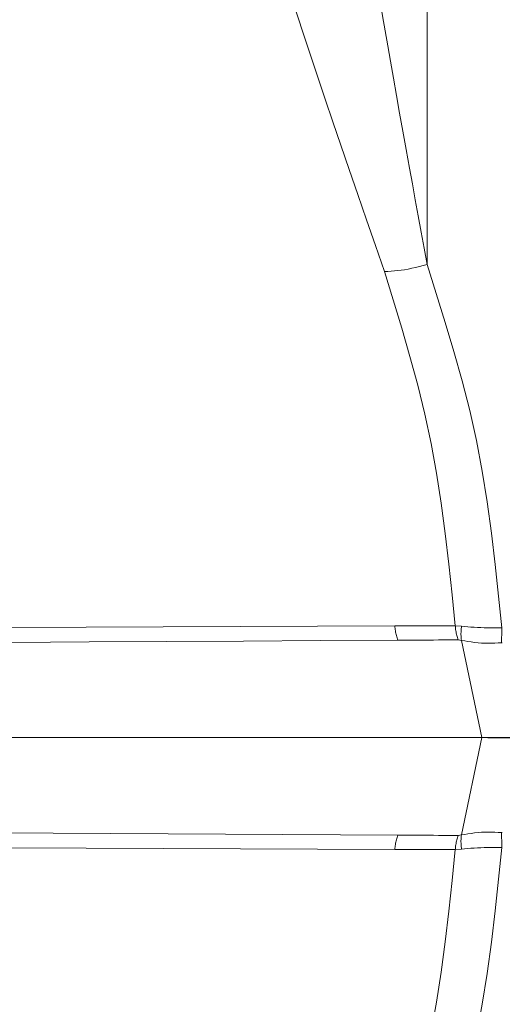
# Model space of a CAD drawing. Extents: x 193 to 943, y 26 to 526.
# Tile 68 of 207: x 361.216 to 361.546, y 91.684 to 92.358. Entities that reach past the tile are written whole.
import ezdxf

# ---------------------------------------------------------------- set-up
doc = ezdxf.new("R2010")
doc.units = 0
doc.layers.get('0').update_dxf_attribs({"lineweight": 25})
doc.layers.add('KG4_HLS_SYA', color=7, linetype='Continuous', lineweight=25)

# ---------------------------------------------------------------- blocks, each defined once
blk = doc.blocks.new('Spline-A069HX1G7N', base_point=(360.23019, 91.86646))
at = {"color": 0, "lineweight": -2}
for p, q in [((361.22239, 91.86646), (361.20097, 91.86646)), ((361.24205, 91.86646), (361.22239, 91.86646)), ((361.2617, 91.86646), (361.24205, 91.86646)), ((361.28135, 91.86646), (361.2617, 91.86646)), ((361.30101, 91.86646), (361.28135, 91.86646)), ((361.32066, 91.86646), (361.30101, 91.86646)), ((361.34031, 91.86646), (361.32066, 91.86646)), ((361.3577, 91.86646), (361.34031, 91.86646)), ((361.37508, 91.86646), (361.3577, 91.86646)), ((361.39246, 91.86646), (361.37508, 91.86646)), ((361.40985, 91.86646), (361.39246, 91.86646)), ((361.42724, 91.86646), (361.40985, 91.86646)), ((361.44463, 91.86646), (361.42724, 91.86646)), ((361.4592, 91.86646), (361.44463, 91.86646)), ((361.47377, 91.86646), (361.4592, 91.86646)), ((361.48834, 91.86646), (361.47377, 91.86646)), ((361.50291, 91.86646), (361.48834, 91.86646)), ((361.51748, 91.86646), (361.50291, 91.86646)), ((361.53206, 91.86646), (361.51748, 91.86646))]:
    blk.add_line(p, q, dxfattribs=at)
blk = doc.blocks.new('Spline-A069HX2E7N', base_point=(361.53204, 91.86646))
at = {"color": 0, "lineweight": -2}
for p, q in [((361.53414, 91.86646), (361.53206, 91.86646)), ((361.53624, 91.86645), (361.53414, 91.86646)), ((361.53836, 91.86645), (361.53624, 91.86645)), ((361.54052, 91.86645), (361.53836, 91.86645)), ((361.54273, 91.86645), (361.54052, 91.86645)), ((361.54499, 91.86645), (361.54273, 91.86645)), ((361.54733, 91.86645), (361.54499, 91.86645)), ((361.54973, 91.86645), (361.54733, 91.86645)), ((361.55217, 91.86645), (361.54973, 91.86645)), ((361.55465, 91.86645), (361.55217, 91.86645)), ((361.55716, 91.86646), (361.55465, 91.86645)), ((361.55968, 91.86646), (361.55716, 91.86646))]:
    blk.add_line(p, q, dxfattribs=at)
blk = doc.blocks.new('Spline-A069I04Q7N', base_point=(360.2074, 91.79971))
at = {"color": 0, "lineweight": -2}
for p, q in [((361.17272, 91.80154), (361.239, 91.80113)), ((361.239, 91.80113), (361.27827, 91.80088)), ((361.27827, 91.80088), (361.31755, 91.80064)), ((361.31755, 91.80064), (361.35683, 91.80041)), ((361.35683, 91.80041), (361.39611, 91.80017)), ((361.39611, 91.80017), (361.43539, 91.79994)), ((361.43539, 91.79994), (361.47467, 91.79971))]:
    blk.add_line(p, q, dxfattribs=at)
blk = doc.blocks.new('Spline-A069I04S7N', base_point=(361.47467, 91.79953))
at = {"color": 0, "lineweight": -2}
for p, q in [((361.47817, 91.7997), (361.47468, 91.79972)), ((361.48167, 91.79969), (361.47817, 91.7997)), ((361.48516, 91.79967), (361.48167, 91.79969)), ((361.48866, 91.79965), (361.48516, 91.79967)), ((361.49216, 91.79964), (361.48866, 91.79965)), ((361.49565, 91.79962), (361.49216, 91.79964)), ((361.49905, 91.79961), (361.49565, 91.79962)), ((361.50244, 91.79959), (361.49905, 91.79961)), ((361.50584, 91.79958), (361.50244, 91.79959)), ((361.50924, 91.79956), (361.50584, 91.79958)), ((361.51264, 91.79955), (361.50924, 91.79956)), ((361.51603, 91.79953), (361.51264, 91.79955))]:
    blk.add_line(p, q, dxfattribs=at)
blk = doc.blocks.new('Spline-A069I04U7N', base_point=(361.47467, 91.9332))
at = {"color": 0, "lineweight": -2}
for p, q in [((361.47468, 91.9332), (361.47817, 91.93322)), ((361.47817, 91.93322), (361.48167, 91.93323)), ((361.48167, 91.93323), (361.48516, 91.93325)), ((361.48516, 91.93325), (361.48866, 91.93326)), ((361.48866, 91.93326), (361.49216, 91.93328)), ((361.49216, 91.93328), (361.49565, 91.93329)), ((361.49565, 91.93329), (361.49905, 91.93331)), ((361.49905, 91.93331), (361.50244, 91.93332)), ((361.50244, 91.93332), (361.50584, 91.93334)), ((361.50584, 91.93334), (361.50924, 91.93335)), ((361.50924, 91.93335), (361.51264, 91.93337)), ((361.51264, 91.93337), (361.51603, 91.93338))]:
    blk.add_line(p, q, dxfattribs=at)
blk = doc.blocks.new('Spline-A069I04W7N', base_point=(360.2074, 91.92784))
at = {"color": 0, "lineweight": -2}
for p, q in [((361.21071, 91.93164), (361.26349, 91.93199)), ((361.26349, 91.93199), (361.31627, 91.93232)), ((361.31627, 91.93232), (361.36907, 91.93263)), ((361.36907, 91.93263), (361.42187, 91.93292)), ((361.42187, 91.93292), (361.47467, 91.93321))]:
    blk.add_line(p, q, dxfattribs=at)
blk = doc.blocks.new('Spline-A069I0507N', base_point=(361.4657, 91.54735))
at = {"color": 0, "lineweight": -2}
for p, q in [((361.51398, 91.78985), (361.51184, 91.76876)), ((361.51184, 91.76876), (361.5096, 91.74771)), ((361.5096, 91.74771), (361.50715, 91.72677)), ((361.50715, 91.72677), (361.50438, 91.70597)), ((361.50438, 91.70597), (361.50118, 91.68536)), ((361.50118, 91.68536), (361.49746, 91.665)), ((361.49746, 91.665), (361.49313, 91.64495)), ((361.49313, 91.64495), (361.48828, 91.62514)), ((361.48828, 91.62514), (361.48301, 91.60552)), ((361.48301, 91.60552), (361.47742, 91.58605)), ((361.47742, 91.58605), (361.47161, 91.56667)), ((361.47161, 91.56667), (361.4657, 91.54735))]:
    blk.add_line(p, q, dxfattribs=at)
blk = doc.blocks.new('Spline-A069I0527N', base_point=(361.4726, 91.78985))
at = {"color": 0, "lineweight": -2}
for p, q in [((361.47259, 91.78997), (361.47608, 91.78996)), ((361.47608, 91.78996), (361.47958, 91.78995)), ((361.47958, 91.78995), (361.48307, 91.78994)), ((361.48307, 91.78994), (361.48657, 91.78993)), ((361.48657, 91.78993), (361.49007, 91.78992)), ((361.49007, 91.78992), (361.49357, 91.78991)), ((361.49357, 91.78991), (361.49697, 91.7899)), ((361.49697, 91.7899), (361.50037, 91.78989)), ((361.50037, 91.78989), (361.50377, 91.78988)), ((361.50377, 91.78988), (361.50717, 91.78987)), ((361.50717, 91.78987), (361.51057, 91.78986)), ((361.51057, 91.78986), (361.51398, 91.78985))]:
    blk.add_line(p, q, dxfattribs=at)
blk = doc.blocks.new('Spline-A069I0547N', base_point=(360.20514, 91.78996))
at = {"color": 0, "lineweight": -2}
for p, q in [((361.20864, 91.79101), (361.26141, 91.79077)), ((361.26141, 91.79077), (361.3142, 91.79056)), ((361.3142, 91.79056), (361.36699, 91.79035)), ((361.36699, 91.79035), (361.41979, 91.79016)), ((361.41979, 91.79016), (361.47259, 91.78996))]:
    blk.add_line(p, q, dxfattribs=at)
blk = doc.blocks.new('Spline-A069I05C7N', base_point=(361.4014, 92.18557))
at = {"color": 0, "lineweight": -2}
for p, q in [((361.40139, 92.37504), (361.4059, 92.36121)), ((361.4059, 92.36121), (361.41046, 92.34727)), ((361.41046, 92.34727), (361.41512, 92.33309)), ((361.41512, 92.33309), (361.41993, 92.31857)), ((361.41993, 92.31857), (361.42494, 92.30358)), ((361.42494, 92.30358), (361.4302, 92.28802)), ((361.4302, 92.28802), (361.43567, 92.27198)), ((361.43567, 92.27198), (361.44138, 92.25538)), ((361.44138, 92.25538), (361.44729, 92.23832)), ((361.44729, 92.23832), (361.45335, 92.22093)), ((361.45335, 92.22093), (361.4595, 92.2033)), ((361.4595, 92.2033), (361.4657, 92.18557))]:
    blk.add_line(p, q, dxfattribs=at)
blk = doc.blocks.new('Spline-A069I05I7N', base_point=(360.20514, 91.93948))
at = {"color": 0, "lineweight": -2}
for p, q in [((361.26141, 91.94214), (361.20864, 91.94191)), ((361.3142, 91.94236), (361.26141, 91.94214)), ((361.36699, 91.94256), (361.3142, 91.94236)), ((361.41979, 91.94276), (361.36699, 91.94256)), ((361.47259, 91.94295), (361.41979, 91.94276))]:
    blk.add_line(p, q, dxfattribs=at)
blk = doc.blocks.new('Spline-A069I05K7N', base_point=(361.4726, 91.94295))
at = {"color": 0, "lineweight": -2}
for p, q in [((361.47608, 91.94296), (361.47259, 91.94295)), ((361.47958, 91.94296), (361.47608, 91.94296)), ((361.48307, 91.94297), (361.47958, 91.94296)), ((361.48657, 91.94298), (361.48307, 91.94297)), ((361.49007, 91.94299), (361.48657, 91.94298)), ((361.49357, 91.943), (361.49007, 91.94299)), ((361.49697, 91.94301), (361.49357, 91.943)), ((361.50037, 91.94302), (361.49697, 91.94301)), ((361.50377, 91.94304), (361.50037, 91.94302)), ((361.50717, 91.94305), (361.50377, 91.94304)), ((361.51057, 91.94306), (361.50717, 91.94305)), ((361.51398, 91.94307), (361.51057, 91.94306))]:
    blk.add_line(p, q, dxfattribs=at)
blk = doc.blocks.new('Spline-A069I05M7N', base_point=(361.4657, 91.94307))
at = {"color": 0, "lineweight": -2}
for p, q in [((361.4657, 92.18557), (361.47161, 92.16624)), ((361.47161, 92.16624), (361.47742, 92.14687)), ((361.47742, 92.14687), (361.48301, 92.1274)), ((361.48301, 92.1274), (361.48828, 92.10778)), ((361.48828, 92.10778), (361.49313, 92.08797)), ((361.49313, 92.08797), (361.49746, 92.06791)), ((361.49746, 92.06791), (361.50118, 92.04755)), ((361.50118, 92.04755), (361.50438, 92.02695)), ((361.50438, 92.02695), (361.50715, 92.00615)), ((361.50715, 92.00615), (361.5096, 91.9852)), ((361.5096, 91.9852), (361.51184, 91.96416)), ((361.51184, 91.96416), (361.51398, 91.94307))]:
    blk.add_line(p, q, dxfattribs=at)
blk = doc.blocks.new('Spline-A069I05O7N', base_point=(361.4726, 91.78996))
at = {"color": 0, "lineweight": -2}
for p, q in [((361.4735, 91.7958), (361.47331, 91.795)), ((361.4737, 91.7966), (361.4735, 91.7958)), ((361.47393, 91.79738), (361.4737, 91.7966)), ((361.47417, 91.79816), (361.47393, 91.79738)), ((361.47442, 91.79893), (361.47417, 91.79816)), ((361.47467, 91.79971), (361.47442, 91.79893)), ((361.47268, 91.79082), (361.47259, 91.78996)), ((361.47278, 91.79167), (361.47268, 91.79082)), ((361.47289, 91.79251), (361.47278, 91.79167)), ((361.47301, 91.79335), (361.47289, 91.79251)), ((361.47315, 91.79418), (361.47301, 91.79335)), ((361.47331, 91.795), (361.47315, 91.79418))]:
    blk.add_line(p, q, dxfattribs=at)
blk = doc.blocks.new('Spline-A069I05Q7N', base_point=(361.4726, 91.93321))
at = {"color": 0, "lineweight": -2}
for p, q in [((361.47259, 91.94295), (361.47268, 91.9421)), ((361.47268, 91.9421), (361.47278, 91.94125)), ((361.47278, 91.94125), (361.47289, 91.9404)), ((361.47289, 91.9404), (361.47301, 91.93957)), ((361.47301, 91.93957), (361.47315, 91.93874)), ((361.47315, 91.93874), (361.47331, 91.93792)), ((361.47331, 91.93792), (361.4735, 91.93711)), ((361.4735, 91.93711), (361.4737, 91.93632)), ((361.4737, 91.93632), (361.47393, 91.93553)), ((361.47393, 91.93553), (361.47417, 91.93475)), ((361.47417, 91.93475), (361.47442, 91.93398)), ((361.47442, 91.93398), (361.47467, 91.93321))]:
    blk.add_line(p, q, dxfattribs=at)
blk = doc.blocks.new('Spline-A069I09Y7N', base_point=(361.51819, 91.79984))
at = {"color": 0, "lineweight": -2}
for p, q in [((361.52043, 91.80022), (361.51819, 91.79983)), ((361.52268, 91.80059), (361.52043, 91.80022)), ((361.52495, 91.80094), (361.52268, 91.80059)), ((361.52725, 91.80124), (361.52495, 91.80094)), ((361.52958, 91.80149), (361.52725, 91.80124)), ((361.53197, 91.80166), (361.52958, 91.80149)), ((361.53417, 91.80175), (361.53197, 91.80166)), ((361.53642, 91.80179), (361.53417, 91.80175)), ((361.5387, 91.80177), (361.53642, 91.80179)), ((361.541, 91.80172), (361.5387, 91.80177)), ((361.54331, 91.80165), (361.541, 91.80172)), ((361.54564, 91.80156), (361.54331, 91.80165))]:
    blk.add_line(p, q, dxfattribs=at)
blk = doc.blocks.new('Spline-A069I0A07N', base_point=(361.51819, 91.93113))
at = {"color": 0, "lineweight": -2}
for p, q in [((361.52043, 91.93269), (361.51819, 91.93308)), ((361.52269, 91.93232), (361.52043, 91.93269)), ((361.52496, 91.93197), (361.52269, 91.93232)), ((361.52726, 91.93167), (361.52496, 91.93197)), ((361.5296, 91.93143), (361.52726, 91.93167)), ((361.53199, 91.93125), (361.5296, 91.93143)), ((361.53419, 91.93116), (361.53199, 91.93125)), ((361.53643, 91.93113), (361.53419, 91.93116)), ((361.53871, 91.93114), (361.53643, 91.93113)), ((361.541, 91.93119), (361.53871, 91.93114)), ((361.54332, 91.93127), (361.541, 91.93119)), ((361.54564, 91.93135), (361.54332, 91.93127))]:
    blk.add_line(p, q, dxfattribs=at)
blk = doc.blocks.new('Spline-A069I0AE7N', base_point=(361.51398, 91.78985))
at = {"color": 0, "lineweight": -2}
for p, q in [((361.51487, 91.79565), (361.51469, 91.79485)), ((361.51508, 91.79644), (361.51487, 91.79565)), ((361.5153, 91.79722), (361.51508, 91.79644)), ((361.51554, 91.798), (361.5153, 91.79722)), ((361.51578, 91.79876), (361.51554, 91.798)), ((361.51603, 91.79953), (361.51578, 91.79876)), ((361.51407, 91.79069), (361.51398, 91.78985)), ((361.51417, 91.79154), (361.51407, 91.79069)), ((361.51427, 91.79238), (361.51417, 91.79154)), ((361.51439, 91.79321), (361.51427, 91.79238)), ((361.51453, 91.79404), (361.51439, 91.79321)), ((361.51469, 91.79485), (361.51453, 91.79404))]:
    blk.add_line(p, q, dxfattribs=at)
blk = doc.blocks.new('Spline-A069I0AG7N', base_point=(361.51398, 91.93339))
at = {"color": 0, "lineweight": -2}
for p, q in [((361.51398, 91.94307), (361.51407, 91.94222)), ((361.51407, 91.94222), (361.51417, 91.94138)), ((361.51417, 91.94138), (361.51427, 91.94054)), ((361.51427, 91.94054), (361.51439, 91.9397)), ((361.51439, 91.9397), (361.51453, 91.93888)), ((361.51453, 91.93888), (361.51469, 91.93806)), ((361.51469, 91.93806), (361.51487, 91.93726)), ((361.51487, 91.93726), (361.51508, 91.93647)), ((361.51508, 91.93647), (361.5153, 91.93569)), ((361.5153, 91.93569), (361.51554, 91.93492)), ((361.51554, 91.93492), (361.51578, 91.93415)), ((361.51578, 91.93415), (361.51603, 91.93338))]:
    blk.add_line(p, q, dxfattribs=at)
blk = doc.blocks.new('Spline-A069I0B67N', base_point=(361.51791, 91.79013))
at = {"color": 0, "lineweight": -2}
for p, q in [((361.51792, 91.79596), (361.51791, 91.79516)), ((361.51795, 91.79675), (361.51792, 91.79596)), ((361.51799, 91.79753), (361.51795, 91.79675)), ((361.51805, 91.7983), (361.51799, 91.79753)), ((361.51812, 91.79907), (361.51805, 91.7983)), ((361.51819, 91.79983), (361.51812, 91.79907)), ((361.51791, 91.79516), (361.51793, 91.79434)), ((361.51793, 91.79434), (361.51797, 91.79351)), ((361.51797, 91.79351), (361.51803, 91.79267)), ((361.51803, 91.79267), (361.5181, 91.79183)), ((361.5181, 91.79183), (361.51818, 91.79098)), ((361.51818, 91.79098), (361.51827, 91.79013))]:
    blk.add_line(p, q, dxfattribs=at)
blk = doc.blocks.new('Spline-A069I0B87N', base_point=(361.51791, 91.93308))
at = {"color": 0, "lineweight": -2}
for p, q in [((361.51793, 91.93858), (361.51791, 91.93776)), ((361.51791, 91.93776), (361.51792, 91.93696)), ((361.51792, 91.93696), (361.51795, 91.93617)), ((361.51797, 91.9394), (361.51793, 91.93858)), ((361.51803, 91.94024), (361.51797, 91.9394)), ((361.5181, 91.94109), (361.51803, 91.94024)), ((361.51818, 91.94194), (361.5181, 91.94109)), ((361.51827, 91.94279), (361.51818, 91.94194)), ((361.51795, 91.93617), (361.51799, 91.93539)), ((361.51799, 91.93539), (361.51805, 91.93462)), ((361.51805, 91.93462), (361.51812, 91.93385)), ((361.51812, 91.93385), (361.51819, 91.93308))]:
    blk.add_line(p, q, dxfattribs=at)
blk = doc.blocks.new('Spline-A069I0BA7N', base_point=(361.51828, 91.94168))
at = {"color": 0, "lineweight": -2}
for p, q in [((361.52041, 91.94259), (361.51827, 91.94279)), ((361.52256, 91.94239), (361.52041, 91.94259)), ((361.52473, 91.94221), (361.52256, 91.94239)), ((361.52693, 91.94204), (361.52473, 91.94221)), ((361.52915, 91.94191), (361.52693, 91.94204)), ((361.53142, 91.9418), (361.52915, 91.94191)), ((361.53376, 91.94173), (361.53142, 91.9418)), ((361.53613, 91.94169), (361.53376, 91.94173)), ((361.53855, 91.94168), (361.53613, 91.94169)), ((361.54098, 91.94169), (361.53855, 91.94168)), ((361.54344, 91.94171), (361.54098, 91.94169)), ((361.5459, 91.94174), (361.54344, 91.94171))]:
    blk.add_line(p, q, dxfattribs=at)
blk = doc.blocks.new('Spline-A069I0BC7N', base_point=(361.54562, 91.93135))
at = {"color": 0, "lineweight": -2}
for p, q in [((361.54579, 91.93724), (361.54576, 91.93637)), ((361.54581, 91.93812), (361.54579, 91.93724)), ((361.54583, 91.93902), (361.54581, 91.93812)), ((361.54585, 91.93992), (361.54583, 91.93902)), ((361.54588, 91.94083), (361.54585, 91.93992)), ((361.5459, 91.94174), (361.54588, 91.94083)), ((361.54566, 91.93217), (361.54564, 91.93135)), ((361.54568, 91.933), (361.54566, 91.93217)), ((361.5457, 91.93382), (361.54568, 91.933)), ((361.54572, 91.93466), (361.5457, 91.93382)), ((361.54574, 91.93551), (361.54572, 91.93466)), ((361.54576, 91.93637), (361.54574, 91.93551))]:
    blk.add_line(p, q, dxfattribs=at)
blk = doc.blocks.new('Spline-A069I0BE7N', base_point=(361.51828, 91.79013))
at = {"color": 0, "lineweight": -2}
for p, q in [((361.52041, 91.79033), (361.51827, 91.79013)), ((361.52256, 91.79053), (361.52041, 91.79033)), ((361.52472, 91.79071), (361.52256, 91.79053)), ((361.52691, 91.79087), (361.52472, 91.79071)), ((361.52913, 91.79101), (361.52691, 91.79087)), ((361.5314, 91.79111), (361.52913, 91.79101)), ((361.53374, 91.79118), (361.5314, 91.79111)), ((361.53612, 91.79122), (361.53374, 91.79118)), ((361.53853, 91.79123), (361.53612, 91.79122)), ((361.54097, 91.79122), (361.53853, 91.79123)), ((361.54343, 91.7912), (361.54097, 91.79122)), ((361.5459, 91.79118), (361.54343, 91.7912))]:
    blk.add_line(p, q, dxfattribs=at)
blk = doc.blocks.new('Spline-A069I0BG7N', base_point=(361.54562, 91.79118))
at = {"color": 0, "lineweight": -2}
for p, q in [((361.54566, 91.80074), (361.54564, 91.80156)), ((361.54568, 91.79992), (361.54566, 91.80074)), ((361.5457, 91.79909), (361.54568, 91.79992)), ((361.54572, 91.79826), (361.5457, 91.79909)), ((361.54574, 91.79741), (361.54572, 91.79826)), ((361.54576, 91.79655), (361.54574, 91.79741)), ((361.54579, 91.79568), (361.54576, 91.79655)), ((361.54581, 91.79479), (361.54579, 91.79568)), ((361.54583, 91.7939), (361.54581, 91.79479)), ((361.54585, 91.79299), (361.54583, 91.7939)), ((361.54588, 91.79209), (361.54585, 91.79299)), ((361.5459, 91.79118), (361.54588, 91.79209))]:
    blk.add_line(p, q, dxfattribs=at)
blk = doc.blocks.new('Spline-A069I0BK7N', base_point=(361.49466, 91.54253))
at = {"color": 0, "lineweight": -2}
for p, q in [((361.54366, 91.76952), (361.5459, 91.79118)), ((361.54131, 91.74792), (361.54366, 91.76952)), ((361.53873, 91.72643), (361.54131, 91.74792)), ((361.53581, 91.70509), (361.53873, 91.72643)), ((361.53243, 91.68396), (361.53581, 91.70509)), ((361.52848, 91.66309), (361.53243, 91.68396)), ((361.52389, 91.64252), (361.52848, 91.66309)), ((361.51873, 91.62221), (361.52389, 91.64252)), ((361.51311, 91.60211), (361.51873, 91.62221)), ((361.50715, 91.58216), (361.51311, 91.60211)), ((361.50097, 91.56232), (361.50715, 91.58216)), ((361.49467, 91.54253), (361.50097, 91.56232))]:
    blk.add_line(p, q, dxfattribs=at)
blk = doc.blocks.new('Spline-A069I0BM7N', base_point=(361.49466, 91.94174))
at = {"color": 0, "lineweight": -2}
for p, q in [((361.50097, 92.1706), (361.49467, 92.19039)), ((361.50715, 92.15076), (361.50097, 92.1706)), ((361.51311, 92.13081), (361.50715, 92.15076)), ((361.51873, 92.11071), (361.51311, 92.13081)), ((361.52389, 92.0904), (361.51873, 92.11071)), ((361.52848, 92.06982), (361.52389, 92.0904)), ((361.53243, 92.04896), (361.52848, 92.06982)), ((361.53581, 92.02783), (361.53243, 92.04896)), ((361.53873, 92.00649), (361.53581, 92.02783)), ((361.54131, 91.98499), (361.53873, 92.00649)), ((361.54366, 91.96339), (361.54131, 91.98499)), ((361.5459, 91.94174), (361.54366, 91.96339))]:
    blk.add_line(p, q, dxfattribs=at)
blk = doc.blocks.new('Spline-A069I0BO7N', base_point=(361.4657, 92.18557))
at = {"color": 0, "lineweight": -2}
for p, q in [((361.47699, 92.18645), (361.47467, 92.18618)), ((361.47937, 92.18681), (361.47699, 92.18645)), ((361.48182, 92.18725), (361.47937, 92.18681)), ((361.48432, 92.18778), (361.48182, 92.18725)), ((361.48687, 92.18838), (361.48432, 92.18778)), ((361.48945, 92.18902), (361.48687, 92.18838)), ((361.49205, 92.1897), (361.48945, 92.18902)), ((361.49467, 92.19039), (361.49205, 92.1897)), ((361.46791, 92.18568), (361.4657, 92.18557)), ((361.47014, 92.18581), (361.46791, 92.18568)), ((361.47238, 92.18597), (361.47014, 92.18581)), ((361.47467, 92.18618), (361.47238, 92.18597))]:
    blk.add_line(p, q, dxfattribs=at)
blk = doc.blocks.new('Spline-A069I0C07N', base_point=(361.49466, 92.19038))
at = {"color": 0, "lineweight": -2}
for p, q in [((361.49467, 92.74166), (361.49467, 92.74167)), ((361.49467, 92.74167), (361.49467, 92.74167)), ((361.49467, 92.74167), (361.49467, 92.74167)), ((361.49467, 92.74167), (361.49467, 92.74166)), ((361.49467, 92.74165), (361.49467, 92.74166)), ((361.49467, 92.74166), (361.49467, 92.74164)), ((361.49467, 92.74162), (361.49467, 92.74165)), ((361.49467, 92.74164), (361.49467, 92.74161)), ((361.49467, 92.74055), (361.49467, 92.74162)), ((361.49467, 92.74161), (361.49467, 92.74157)), ((361.49467, 92.74157), (361.49467, 92.74153)), ((361.49467, 92.74153), (361.49467, 92.74148)), ((361.49467, 92.74148), (361.49467, 92.74142)), ((361.49467, 92.74142), (361.49467, 92.74135)), ((361.49467, 92.74135), (361.49467, 92.74127)), ((361.49467, 92.74127), (361.49467, 92.74126)), ((361.49467, 92.74126), (361.49467, 92.74125)), ((361.49467, 92.74125), (361.49467, 92.74124)), ((361.49467, 92.74124), (361.49467, 92.74123)), ((361.49467, 92.74123), (361.49467, 92.74122)), ((361.49467, 92.74122), (361.49467, 92.74121)), ((361.49467, 92.74121), (361.49467, 92.7412)), ((361.49467, 92.7412), (361.49467, 92.74119)), ((361.49467, 92.74119), (361.49467, 92.74118)), ((361.49467, 92.74118), (361.49467, 92.74116)), ((361.49467, 92.74116), (361.49467, 92.74115)), ((361.49467, 92.74115), (361.49467, 92.74114)), ((361.49467, 92.74114), (361.49467, 92.74113)), ((361.49467, 92.74113), (361.49467, 92.74112)), ((361.49467, 92.74112), (361.49467, 92.74095)), ((361.49467, 92.74095), (361.49467, 92.74076)), ((361.49467, 92.74076), (361.49467, 92.74056)), ((361.49467, 92.74056), (361.49467, 92.74035)), ((361.49467, 92.73825), (361.49467, 92.74055)), ((361.49467, 92.74035), (361.49467, 92.74013)), ((361.49467, 92.73493), (361.49467, 92.73825)), ((361.49467, 92.7308), (361.49467, 92.73493)), ((361.49467, 92.72604), (361.49467, 92.7308)), ((361.49467, 92.72083), (361.49467, 92.72604)), ((361.49467, 92.71515), (361.49467, 92.72083)), ((361.49467, 92.70896), (361.49467, 92.71515)), ((361.49467, 92.70221), (361.49467, 92.70896)), ((361.49467, 92.69485), (361.49467, 92.70221)), ((361.49467, 92.68682), (361.49467, 92.69485)), ((361.49467, 92.67811), (361.49467, 92.68682)), ((361.49467, 92.6687), (361.49467, 92.67811)), ((361.49467, 92.65864), (361.49467, 92.6687)), ((361.49467, 92.64794), (361.49467, 92.65864)), ((361.49467, 92.63662), (361.49467, 92.64794)), ((361.49467, 92.62471), (361.49467, 92.63662)), ((361.49467, 92.61222), (361.49467, 92.62471)), ((361.49467, 92.59917), (361.49467, 92.61222)), ((361.49467, 92.58555), (361.49467, 92.59917)), ((361.49467, 92.57139), (361.49467, 92.58555)), ((361.49467, 92.55668), (361.49467, 92.57139)), ((361.49467, 92.54142), (361.49467, 92.55668)), ((361.49467, 92.52564), (361.49467, 92.54142)), ((361.49467, 92.50933), (361.49467, 92.52564)), ((361.49467, 92.49253), (361.49467, 92.50933)), ((361.49467, 92.47524), (361.49467, 92.49253)), ((361.49467, 92.45749), (361.49467, 92.47524)), ((361.49467, 92.4393), (361.49467, 92.45749)), ((361.49467, 92.42068), (361.49467, 92.4393)), ((361.49467, 92.40163), (361.49467, 92.42068)), ((361.49467, 92.38216), (361.49467, 92.40163)), ((361.49467, 92.36226), (361.49467, 92.38216)), ((361.49467, 92.34194), (361.49467, 92.36226)), ((361.49467, 92.32119), (361.49467, 92.34194)), ((361.49467, 92.30003), (361.49467, 92.32119)), ((361.49467, 92.27853), (361.49467, 92.30003)), ((361.49467, 92.25674), (361.49467, 92.27853)), ((361.49467, 92.23474), (361.49467, 92.25674)), ((361.49467, 92.2126), (361.49467, 92.23474)), ((361.49467, 92.19039), (361.49467, 92.2126))]:
    blk.add_line(p, q, dxfattribs=at)
blk = doc.blocks.new('Spline-A069I0CC7N', base_point=(361.45932, 92.19038))
at = {"color": 0, "lineweight": -2}
for p, q in [((361.46097, 92.38066), (361.45931, 92.39062)), ((361.46264, 92.37067), (361.46097, 92.38066)), ((361.46433, 92.3606), (361.46264, 92.37067)), ((361.46605, 92.35043), (361.46433, 92.3606)), ((361.46781, 92.34012), (361.46605, 92.35043)), ((361.46962, 92.32963), (361.46781, 92.34012)), ((361.47166, 92.31796), (361.46962, 92.32963)), ((361.47377, 92.30605), (361.47166, 92.31796)), ((361.47593, 92.29391), (361.47377, 92.30605)), ((361.47815, 92.28156), (361.47593, 92.29391)), ((361.48042, 92.26901), (361.47815, 92.28156)), ((361.48272, 92.25626), (361.48042, 92.26901)), ((361.48468, 92.24548), (361.48272, 92.25626)), ((361.48665, 92.23458), (361.48468, 92.24548)), ((361.48864, 92.22361), (361.48665, 92.23458)), ((361.49065, 92.21257), (361.48864, 92.22361)), ((361.49266, 92.20149), (361.49065, 92.21257)), ((361.49467, 92.19039), (361.49266, 92.20149))]:
    blk.add_line(p, q, dxfattribs=at)

msp = doc.modelspace()

# ---------------------------------------------------------------- linework, layer by layer
at = {"layer": 'KG4_HLS_SYA', "color": 8, "linetype": 'Continuous', "lineweight": 9, "ltscale": 0.13, "true_color": 0x808080}
for p, q in [((361.51398, 91.94307), (361.51827, 91.94279)), ((361.54617, 91.94174), (361.5459, 91.94174)), ((361.51603, 91.93338), (361.51819, 91.93308)), ((361.51819, 91.93308), (361.53206, 91.86646)), ((361.54617, 91.93139), (361.54564, 91.93135)), ((363.22342, 91.86646), (361.23921, 91.86646)), ((361.53206, 91.86646), (361.51819, 91.79983)), ((361.51819, 91.79983), (361.51603, 91.79953)), ((361.54564, 91.80156), (361.54617, 91.80153)), ((361.51827, 91.79013), (361.51398, 91.78985)), ((361.5459, 91.79118), (361.54617, 91.79118))]:
    msp.add_line(p, q, dxfattribs=at)

# ---------------------------------------------------------------- block references
for name, p in [('Spline-A069I0C07N', (361.49466, 92.19038)), ('Spline-A069I0CC7N', (361.45932, 92.19038)), ('Spline-A069I05C7N', (361.4014, 92.18557)), ('Spline-A069I0BO7N', (361.4657, 92.18557)), ('Spline-A069I0BM7N', (361.49466, 91.94174)), ('Spline-A069I05M7N', (361.4657, 91.94307)), ('Spline-A069I05I7N', (360.20514, 91.93948)), ('Spline-A069I05K7N', (361.4726, 91.94295)), ('Spline-A069I05Q7N', (361.4726, 91.93321)), ('Spline-A069I0AG7N', (361.51398, 91.93339)), ('Spline-A069I0B87N', (361.51791, 91.93308)), ('Spline-A069I0BA7N', (361.51828, 91.94168)), ('Spline-A069I0BC7N', (361.54562, 91.93135)), ('Spline-A069I04W7N', (360.2074, 91.92784)), ('Spline-A069I04U7N', (361.47467, 91.9332)), ('Spline-A069I0A07N', (361.51819, 91.93113)), ('Spline-A069HX1G7N', (360.23019, 91.86646)), ('Spline-A069HX2E7N', (361.53204, 91.86646)), ('Spline-A069I04Q7N', (360.2074, 91.79971)), ('Spline-A069I05O7N', (361.4726, 91.78996)), ('Spline-A069I04S7N', (361.47467, 91.79953)), ('Spline-A069I0AE7N', (361.51398, 91.78985)), ('Spline-A069I0B67N', (361.51791, 91.79013)), ('Spline-A069I09Y7N', (361.51819, 91.79984)), ('Spline-A069I0BG7N', (361.54562, 91.79118)), ('Spline-A069I0547N', (360.20514, 91.78996)), ('Spline-A069I0507N', (361.4657, 91.54735)), ('Spline-A069I0527N', (361.4726, 91.78985)), ('Spline-A069I0BK7N', (361.49466, 91.54253)), ('Spline-A069I0BE7N', (361.51828, 91.79013))]:
    msp.add_blockref(name, p, dxfattribs=at)

doc.saveas('drawing.dxf')
